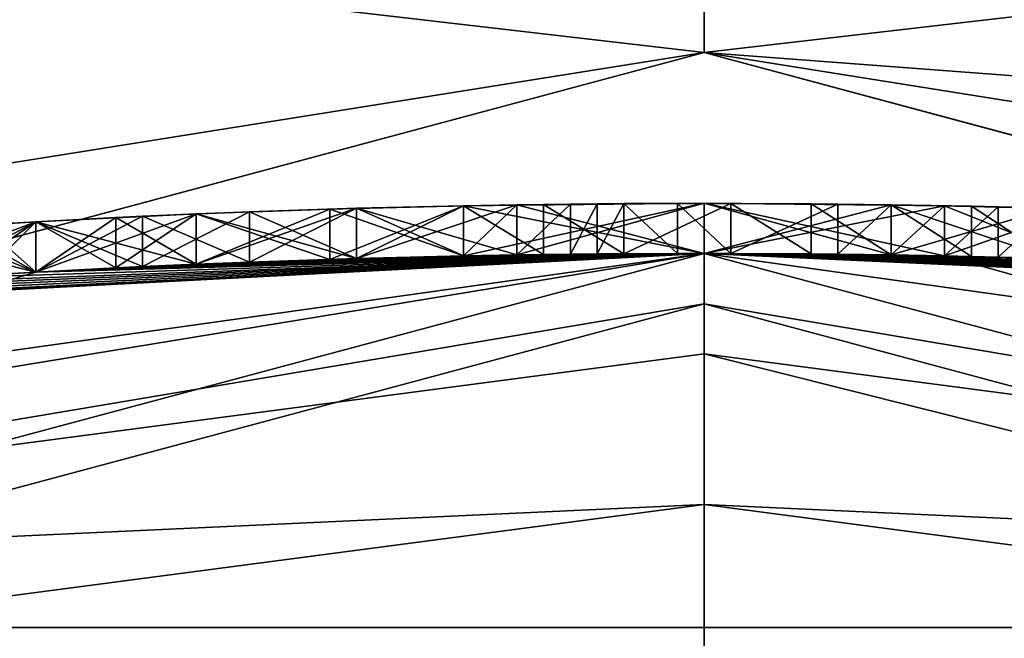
# Model space of a CAD drawing. Extents: x -50 to 50, y -119 to 244.
# Tile 68 of 112: x -1.36 to 0.6, y 23.23 to 24.47. Entities that reach past the tile are written whole.
import ezdxf

# ---------------------------------------------------------------- set-up
doc = ezdxf.new("R2010")
doc.units = 0
doc.header["$LTSCALE"] = 65.185185
for name, color, linetype in [('1', 7, 'CONTINUOUS'), ('1040', 7, 'CONTINUOUS'), ('1047', 7, 'CONTINUOUS'), ('1107', 7, 'CONTINUOUS'), ('1114', 7, 'CONTINUOUS'), ('1115', 7, 'CONTINUOUS'), ('1128', 7, 'CONTINUOUS'), ('1129', 7, 'CONTINUOUS'), ('113', 7, 'CONTINUOUS'), ('1130', 7, 'CONTINUOUS'), ('1131', 7, 'CONTINUOUS'), ('1132', 7, 'CONTINUOUS'), ('1133', 7, 'CONTINUOUS'), ('1134', 7, 'CONTINUOUS'), ('1135', 7, 'CONTINUOUS'), ('1136', 7, 'CONTINUOUS'), ('114', 7, 'CONTINUOUS'), ('18', 7, 'CONTINUOUS'), ('384', 7, 'CONTINUOUS'), ('395', 7, 'CONTINUOUS'), ('436', 7, 'CONTINUOUS'), ('6', 7, 'CONTINUOUS'), ('610', 7, 'CONTINUOUS'), ('612', 7, 'CONTINUOUS'), ('613', 7, 'CONTINUOUS'), ('614', 7, 'CONTINUOUS'), ('615', 7, 'CONTINUOUS'), ('616', 7, 'CONTINUOUS'), ('617', 7, 'CONTINUOUS'), ('618', 7, 'CONTINUOUS'), ('640', 7, 'CONTINUOUS'), ('641', 7, 'CONTINUOUS'), ('642', 7, 'CONTINUOUS'), ('643', 7, 'CONTINUOUS'), ('644', 7, 'CONTINUOUS'), ('645', 7, 'CONTINUOUS'), ('646', 7, 'CONTINUOUS'), ('647', 7, 'CONTINUOUS'), ('648', 7, 'CONTINUOUS'), ('649', 7, 'CONTINUOUS'), ('657', 7, 'CONTINUOUS'), ('658', 7, 'CONTINUOUS'), ('659', 7, 'CONTINUOUS'), ('668', 7, 'CONTINUOUS'), ('669', 7, 'CONTINUOUS'), ('670', 7, 'CONTINUOUS'), ('671', 7, 'CONTINUOUS'), ('678', 7, 'CONTINUOUS'), ('679', 7, 'CONTINUOUS'), ('680', 7, 'CONTINUOUS'), ('681', 7, 'CONTINUOUS'), ('682', 7, 'CONTINUOUS'), ('693', 7, 'CONTINUOUS'), ('694', 7, 'CONTINUOUS'), ('701', 7, 'CONTINUOUS'), ('702', 7, 'CONTINUOUS'), ('703', 7, 'CONTINUOUS'), ('704', 7, 'CONTINUOUS'), ('709', 7, 'CONTINUOUS'), ('710', 7, 'CONTINUOUS'), ('711', 7, 'CONTINUOUS')]:
    doc.layers.add(name, color=color, linetype=linetype)

msp = doc.modelspace()

# ---------------------------------------------------------------- linework, layer by layer
at = {"layer": '1', "linetype": 'CONTINUOUS'}
for points in [[(-11.95, 20.698, 29), (0, 23.9, 29), (-11.95, 20.698), (-11.95, 20.698, 29)], [(-11.95, 20.698), (0, 23.9, 29), (0, 23.9), (-11.95, 20.698)], [(0, 23.9, 29), (11.95, 20.698, 29), (0, 23.9), (0, 23.9, 29)], [(0, 23.9), (11.95, 20.698, 29), (11.95, 20.698), (0, 23.9)]]:
    msp.add_3dface(points, dxfattribs=at)
at = {"layer": '1040', "linetype": 'CONTINUOUS'}
for points in [[(-1.0106, 23.9787, 41.5417), (-0.6916, 23.99, 41.5937), (-1.0106, 23.9787, 39.0417), (-1.0106, 23.9787, 41.5417)], [(-1.0106, 23.9787, 39.0417), (-0.6916, 23.99, 41.5937), (-0.6916, 23.99, 38.9896), (-1.0106, 23.9787, 39.0417)], [(-0.6916, 23.99, 41.5937), (-0.3723, 23.9971, 41.6458), (-0.6916, 23.99, 38.9896), (-0.6916, 23.99, 41.5937)], [(-0.3723, 23.9971, 41.6458), (-0.3723, 23.9971, 38.9375), (-0.6916, 23.99, 38.9896), (-0.3723, 23.9971, 41.6458)], [(-0.3723, 23.9971, 41.6458), (0, 24, 41.6458), (-0.3723, 23.9971, 38.9375), (-0.3723, 23.9971, 41.6458)], [(-0.3723, 23.9971, 38.9375), (0, 24, 41.6458), (0, 24, 38.9375), (-0.3723, 23.9971, 38.9375)], [(0.3723, 23.9971, 41.6458), (0.3723, 23.9971, 38.9375), (0, 24, 38.9375), (0.3723, 23.9971, 41.6458)], [(0, 24, 41.6458), (0.3723, 23.9971, 41.6458), (0, 24, 38.9375), (0, 24, 41.6458)], [(0.6916, 23.99, 38.9896), (0.3723, 23.9971, 38.9375), (0.6916, 23.99, 41.5937), (0.6916, 23.99, 38.9896)], [(0.3723, 23.9971, 38.9375), (0.3723, 23.9971, 41.6458), (0.6916, 23.99, 41.5937), (0.3723, 23.9971, 38.9375)], [(-1.6489, 23.9433, 41.125), (-1.3299, 23.9631, 41.3332), (-1.6489, 23.9433, 39.4583), (-1.6489, 23.9433, 41.125)], [(-1.6489, 23.9433, 39.4583), (-1.3299, 23.9631, 41.3332), (-1.3299, 23.9631, 39.2501), (-1.6489, 23.9433, 39.4583)], [(-1.3299, 23.9631, 41.3332), (-1.0106, 23.9787, 41.5417), (-1.3299, 23.9631, 39.2501), (-1.3299, 23.9631, 41.3332)], [(-1.0106, 23.9787, 41.5417), (-1.0106, 23.9787, 39.0417), (-1.3299, 23.9631, 39.2501), (-1.0106, 23.9787, 41.5417)]]:
    msp.add_3dface(points, dxfattribs=at)
at = {"layer": '1047', "linetype": 'CONTINUOUS'}
for points in [[(-0.3192, 24.0979, 37.375), (-0.266, 24.0985, 36.5417), (-0.3723, 24.0971, 36.6979), (-0.3192, 24.0979, 37.375)], [(-0.3192, 24.0979, 37.375), (-0.1596, 24.0995, 37.2708), (-0.266, 24.0985, 36.5417), (-0.3192, 24.0979, 37.375)], [(-0.1596, 24.0995, 37.2708), (-0.2128, 24.0991, 36.2292), (-0.266, 24.0985, 36.5417), (-0.1596, 24.0995, 37.2708)], [(-0.1596, 24.0995, 37.2708), (-0.1596, 24.0995, 35.9167), (-0.2128, 24.0991, 36.2292), (-0.1596, 24.0995, 37.2708)], [(-0.1596, 24.0995, 37.2708), (-0.0532, 24.0999, 37.0104), (-0.1596, 24.0995, 35.9167), (-0.1596, 24.0995, 37.2708)], [(-0.0532, 24.0999, 37.0104), (0.0532, 24.0999, 36.75), (-0.1596, 24.0995, 35.5), (-0.0532, 24.0999, 37.0104)], [(-0.0532, 24.0999, 37.0104), (-0.1596, 24.0995, 35.5), (-0.1596, 24.0995, 35.9167), (-0.0532, 24.0999, 37.0104)], [(0.0532, 24.0999, 36.75), (0.0532, 24.0999, 35.5), (-0.1596, 24.0995, 35.5), (0.0532, 24.0999, 36.75)], [(0.0532, 24.0999, 36.75), (0.2128, 24.0991, 36.9583), (0.0532, 24.0999, 35.5), (0.0532, 24.0999, 36.75)], [(0.2128, 24.0991, 36.9583), (0.266, 24.0985, 35.9167), (0.0532, 24.0999, 35.5), (0.2128, 24.0991, 36.9583)], [(0.266, 24.0985, 35.9167), (0.266, 24.0985, 35.5), (0.0532, 24.0999, 35.5), (0.266, 24.0985, 35.9167)], [(0.2128, 24.0991, 36.9583), (0.3723, 24.0971, 37.1667), (0.266, 24.0985, 35.9167), (0.2128, 24.0991, 36.9583)], [(0.3723, 24.0971, 37.1667), (0.3723, 24.0971, 36.2292), (0.266, 24.0985, 35.9167), (0.3723, 24.0971, 37.1667)], [(-1.1171, 24.0741, 37.5833), (-0.9043, 24.083, 37.5833), (-1.1171, 24.0741, 37.0625), (-1.1171, 24.0741, 37.5833)], [(-0.9043, 24.083, 37.5833), (-0.9043, 24.083, 37.0625), (-1.1171, 24.0741, 37.0625), (-0.9043, 24.083, 37.5833)], [(-0.9043, 24.083, 37.5833), (-0.6915, 24.0901, 37.5313), (-0.9043, 24.083, 37.0625), (-0.9043, 24.083, 37.5833)], [(-0.6915, 24.0901, 37.5313), (-0.6915, 24.0901, 36.9583), (-0.9043, 24.083, 37.0625), (-0.6915, 24.0901, 37.5313)], [(-0.6915, 24.0901, 37.5313), (-0.4787, 24.0952, 37.4792), (-0.6915, 24.0901, 36.9583), (-0.6915, 24.0901, 37.5313)], [(-0.4787, 24.0952, 37.4792), (-0.4787, 24.0952, 36.8542), (-0.6915, 24.0901, 36.9583), (-0.4787, 24.0952, 37.4792)], [(-0.4787, 24.0952, 37.4792), (-0.3192, 24.0979, 37.375), (-0.4787, 24.0952, 36.8542), (-0.4787, 24.0952, 37.4792)], [(-0.3192, 24.0979, 37.375), (-0.3723, 24.0971, 36.6979), (-0.4787, 24.0952, 36.8542), (-0.3192, 24.0979, 37.375)], [(0.3723, 24.0971, 37.1667), (0.5319, 24.0941, 37.2708), (0.3723, 24.0971, 36.2292), (0.3723, 24.0971, 37.1667)], [(0.5319, 24.0941, 37.2708), (0.4787, 24.0952, 36.5417), (0.3723, 24.0971, 36.2292), (0.5319, 24.0941, 37.2708)], [(0.5319, 24.0941, 37.2708), (0.5851, 24.0929, 36.6458), (0.4787, 24.0952, 36.5417), (0.5319, 24.0941, 37.2708)], [(0.5319, 24.0941, 37.2708), (0.6915, 24.0901, 37.375), (0.5851, 24.0929, 36.6458), (0.5319, 24.0941, 37.2708)], [(0.6915, 24.0901, 37.375), (0.6915, 24.0901, 36.75), (0.5851, 24.0929, 36.6458), (0.6915, 24.0901, 37.375)], [(-1.4894, 24.0539, 37.5312), (-1.3298, 24.0633, 37.5833), (-1.4362, 24.0572, 37.0104), (-1.4894, 24.0539, 37.5312)], [(-1.4362, 24.0572, 34.4063), (-1.3298, 24.0633, 34.3542), (-1.4894, 24.0539, 33.8854), (-1.4362, 24.0572, 34.4063)], [(-1.3298, 24.0633, 34.3542), (-1.3298, 24.0633, 33.8333), (-1.4894, 24.0539, 33.8854), (-1.3298, 24.0633, 34.3542)], [(-1.3298, 24.0633, 37.5833), (-1.3298, 24.0633, 37.0625), (-1.4362, 24.0572, 37.0104), (-1.3298, 24.0633, 37.5833)], [(-1.3298, 24.0633, 37.5833), (-1.1171, 24.0741, 37.5833), (-1.3298, 24.0633, 37.0625), (-1.3298, 24.0633, 37.5833)], [(-1.1171, 24.0741, 37.5833), (-1.1171, 24.0741, 37.0625), (-1.3298, 24.0633, 37.0625), (-1.1171, 24.0741, 37.5833)]]:
    msp.add_3dface(points, dxfattribs=at)
at = {"layer": '1107', "linetype": 'CONTINUOUS'}
for points in [[(0, 24.4, 7), (-12.2001, 21.131, 7), (0, 24.4, 6), (0, 24.4, 7)], [(0, 24.4, 6), (-12.2001, 21.131, 7), (-12.2001, 21.131, 6), (0, 24.4, 6)], [(12.2001, 21.131, 7), (0, 24.4, 7), (12.2001, 21.131, 6), (12.2001, 21.131, 7)], [(12.2001, 21.131, 6), (0, 24.4, 7), (0, 24.4, 6), (12.2001, 21.131, 6)]]:
    msp.add_3dface(points, dxfattribs=at)
at = {"layer": '1114', "linetype": 'CONTINUOUS'}
for points in [[(-48, 30, 6), (0, 27, 6), (-13.5, 23.3827, 6), (-48, 30, 6)], [(0, 27, 6), (48, 30, 6), (13.5, 23.3827, 6), (0, 27, 6)]]:
    msp.add_3dface(points, dxfattribs=at)
at = {"layer": '1115', "linetype": 'CONTINUOUS'}
for points in [[(-12.2001, 21.131, 7), (0, 24.4, 7), (-48, 30, 7), (-12.2001, 21.131, 7)], [(-48, 30, 7), (0, 24.4, 7), (48, 30, 7), (-48, 30, 7)], [(0, 24.4, 7), (12.2001, 21.131, 7), (48, 30, 7), (0, 24.4, 7)]]:
    msp.add_3dface(points, dxfattribs=at)
at = {"layer": '1128', "linetype": 'CONTINUOUS'}
for points in [[(-12.9001, 22.3434, 4), (0, 25.8, 4), (-12.9, 22.3435, 6), (-12.9001, 22.3434, 4)], [(0, 25.8, 4), (0, 25.8, 6), (-12.9, 22.3435, 6), (0, 25.8, 4)]]:
    msp.add_3dface(points, dxfattribs=at)
at = {"layer": '1129', "linetype": 'CONTINUOUS'}
for points in [[(0, 25.8, 4), (-12.9001, 22.3434, 4), (0, 24.4, 4), (0, 25.8, 4)], [(12.9001, 22.3434, 4), (0, 25.8, 4), (12.1999, 21.131, 4), (12.9001, 22.3434, 4)], [(0, 25.8, 4), (0, 24.4, 4), (12.1999, 21.131, 4), (0, 25.8, 4)], [(0, 24.4, 4), (-12.9001, 22.3434, 4), (-12.1999, 21.131, 4), (0, 24.4, 4)]]:
    msp.add_3dface(points, dxfattribs=at)
at = {"layer": '113', "linetype": 'CONTINUOUS'}
msp.add_3dface([(0, 23.8, 31), (6.162, 22.9885, 31), (-6.162, 22.9885, 31), (0, 23.8, 31)], dxfattribs=at)
at = {"layer": '1130', "linetype": 'CONTINUOUS'}
for points in [[(0, 24.4, 4), (-12.1999, 21.131, 4), (0, 24.4, 2), (0, 24.4, 4)], [(0, 24.4, 2), (-12.1999, 21.131, 4), (-12.1999, 21.131, 2), (0, 24.4, 2)]]:
    msp.add_3dface(points, dxfattribs=at)
at = {"layer": '1131', "linetype": 'CONTINUOUS'}
for points in [[(0, 27, 2), (-12.1999, 21.131, 2), (-13.5001, 23.3826, 2), (0, 27, 2)], [(0, 24.4, 2), (-12.1999, 21.131, 2), (0, 27, 2), (0, 24.4, 2)], [(0, 24.4, 2), (0, 27, 2), (13.5001, 23.3826, 2), (0, 24.4, 2)], [(0, 24.4, 2), (13.5001, 23.3826, 2), (12.1999, 21.131, 2), (0, 24.4, 2)]]:
    msp.add_3dface(points, dxfattribs=at)
at = {"layer": '1132', "linetype": 'CONTINUOUS'}
for points in [[(-13.5, 23.3827, 6), (0, 27, 6), (-13.5001, 23.3826, 2), (-13.5, 23.3827, 6)], [(0, 27, 6), (0, 27, 2), (-13.5001, 23.3826, 2), (0, 27, 6)]]:
    msp.add_3dface(points, dxfattribs=at)
at = {"layer": '1133', "linetype": 'CONTINUOUS'}
for points in [[(0, 25.8, 6), (0, 25.8, 4), (12.9001, 22.3434, 4), (0, 25.8, 6)], [(0, 25.8, 6), (12.9001, 22.3434, 4), (12.9, 22.3435, 6), (0, 25.8, 6)]]:
    msp.add_3dface(points, dxfattribs=at)
at = {"layer": '1134', "linetype": 'CONTINUOUS'}
for points in [[(12.1999, 21.131, 4), (0, 24.4, 4), (12.1999, 21.131, 2), (12.1999, 21.131, 4)], [(0, 24.4, 4), (0, 24.4, 2), (12.1999, 21.131, 2), (0, 24.4, 4)]]:
    msp.add_3dface(points, dxfattribs=at)
at = {"layer": '1135', "linetype": 'CONTINUOUS'}
for points in [[(0, 27, 6), (13.5, 23.3827, 6), (0, 27, 2), (0, 27, 6)], [(0, 27, 2), (13.5, 23.3827, 6), (13.5001, 23.3826, 2), (0, 27, 2)]]:
    msp.add_3dface(points, dxfattribs=at)
at = {"layer": '1136', "linetype": 'CONTINUOUS'}
for points in [[(0, 25.8, 6), (-12.2001, 21.131, 6), (-12.9, 22.3435, 6), (0, 25.8, 6)], [(0, 24.4, 6), (-12.2001, 21.131, 6), (0, 25.8, 6), (0, 24.4, 6)], [(0, 24.4, 6), (0, 25.8, 6), (12.9, 22.3435, 6), (0, 24.4, 6)], [(12.2001, 21.131, 6), (0, 24.4, 6), (12.9, 22.3435, 6), (12.2001, 21.131, 6)]]:
    msp.add_3dface(points, dxfattribs=at)
at = {"layer": '114', "linetype": 'CONTINUOUS'}
msp.add_3dface([(0, 23.5, 71), (-6.0843, 22.6987, 71), (6.0844, 22.6987, 71), (0, 23.5, 71)], dxfattribs=at)
at = {"layer": '18', "linetype": 'CONTINUOUS'}
for points in [[(-11.95, 20.698), (0, 23.9), (0, 21.5), (-11.95, 20.698)], [(0, 23.9), (11.95, 20.698), (0, 21.5), (0, 23.9)]]:
    msp.add_3dface(points, dxfattribs=at)
at = {"layer": '384', "linetype": 'CONTINUOUS'}
for points in [[(-12, 20.7846, 70.5), (0, 24, 70.5), (-12, 20.7846, 31.2), (-12, 20.7846, 70.5)], [(-12, 20.7846, 31.2), (0, 24, 70.5), (-2.5, 23.8694, 40.2917), (-12, 20.7846, 31.2)], [(0, 24, 31.2), (-12, 20.7846, 31.2), (-1.3298, 23.9631, 33.8333), (0, 24, 31.2)], [(-2.5, 23.8694, 40.2917), (0, 24, 70.5), (-2.4468, 23.8749, 40.6041), (-2.5, 23.8694, 40.2917)], [(-2.4468, 23.8749, 40.6041), (0, 24, 70.5), (-2.3936, 23.8803, 40.9167), (-2.4468, 23.8749, 40.6041)], [(-2.3936, 23.8803, 40.9167), (0, 24, 70.5), (-2.2341, 23.8958, 41.177), (-2.3936, 23.8803, 40.9167)], [(-2.2341, 23.8958, 41.177), (0, 24, 70.5), (-2.0745, 23.9102, 41.4375), (-2.2341, 23.8958, 41.177)], [(-2.0745, 23.9102, 41.4375), (0, 24, 70.5), (-1.915, 23.9235, 41.5937), (-2.0745, 23.9102, 41.4375)], [(-1.915, 23.9235, 41.5937), (0, 24, 70.5), (-1.7553, 23.9357, 41.75), (-1.915, 23.9235, 41.5937)], [(-1.7553, 23.9357, 41.75), (0, 24, 70.5), (-1.5426, 23.9504, 41.8541), (-1.7553, 23.9357, 41.75)], [(-1.5426, 23.9504, 41.8541), (0, 24, 70.5), (-1.3298, 23.9631, 41.9583), (-1.5426, 23.9504, 41.8541)], [(-1.3298, 23.9631, 41.9583), (0, 24, 70.5), (-1.1702, 23.9715, 42.0104), (-1.3298, 23.9631, 41.9583)], [(-0.1596, 23.9995, 35.5), (0, 24, 31.2), (-1.3298, 23.9631, 33.8333), (-0.1596, 23.9995, 35.5)], [(-0.1596, 23.9995, 35.9167), (-0.1596, 23.9995, 35.5), (-1.3298, 23.9631, 33.8333), (-0.1596, 23.9995, 35.9167)], [(-0.2128, 23.9991, 36.2292), (-0.1596, 23.9995, 35.9167), (-1.3298, 23.9631, 33.8333), (-0.2128, 23.9991, 36.2292)], [(-0.266, 23.9985, 36.5417), (-0.2128, 23.9991, 36.2292), (-1.3298, 23.9631, 33.8333), (-0.266, 23.9985, 36.5417)], [(-0.3723, 23.9971, 36.6979), (-0.266, 23.9985, 36.5417), (-1.3298, 23.9631, 33.8333), (-0.3723, 23.9971, 36.6979)], [(-0.4787, 23.9952, 36.8542), (-0.3723, 23.9971, 36.6979), (-1.3298, 23.9631, 33.8333), (-0.4787, 23.9952, 36.8542)], [(-0.6915, 23.99, 36.9584), (-0.4787, 23.9952, 36.8542), (-1.3298, 23.9631, 33.8333), (-0.6915, 23.99, 36.9584)], [(-0.9043, 23.983, 37.0625), (-0.6915, 23.99, 36.9584), (-1.3298, 23.9631, 33.8333), (-0.9043, 23.983, 37.0625)], [(-1.1171, 23.974, 37.0625), (-0.9043, 23.983, 37.0625), (-1.3298, 23.9631, 33.8333), (-1.1171, 23.974, 37.0625)], [(-1.1702, 23.9715, 42.0104), (0, 24, 70.5), (-1.0106, 23.9787, 42.0625), (-1.1702, 23.9715, 42.0104)], [(-0.9043, 23.983, 37.5833), (-1.1171, 23.974, 37.5833), (-1.0106, 23.9787, 38.5208), (-0.9043, 23.983, 37.5833)], [(-1.0106, 23.9787, 42.0625), (0, 24, 70.5), (-0.7447, 23.9884, 42.1146), (-1.0106, 23.9787, 42.0625)], [(-0.7447, 23.9884, 38.4688), (-0.9043, 23.983, 37.5833), (-1.0106, 23.9787, 38.5208), (-0.7447, 23.9884, 38.4688)], [(-0.6915, 23.99, 37.5313), (-0.9043, 23.983, 37.5833), (-0.7447, 23.9884, 38.4688), (-0.6915, 23.99, 37.5313)], [(-0.7447, 23.9884, 42.1146), (0, 24, 70.5), (-0.4787, 23.9952, 42.1667), (-0.7447, 23.9884, 42.1146)], [(-0.4787, 23.9952, 38.4167), (-0.6915, 23.99, 37.5313), (-0.7447, 23.9884, 38.4688), (-0.4787, 23.9952, 38.4167)], [(-0.4787, 23.9952, 37.4792), (-0.6915, 23.99, 37.5313), (-0.4787, 23.9952, 38.4167), (-0.4787, 23.9952, 37.4792)], [(-0.4787, 23.9952, 42.1667), (0, 24, 70.5), (0, 24, 42.1667), (-0.4787, 23.9952, 42.1667)], [(-0.3192, 23.9979, 37.375), (-0.4787, 23.9952, 37.4792), (0, 24, 38.4167), (-0.3192, 23.9979, 37.375)], [(0, 24, 38.4167), (-0.4787, 23.9952, 37.4792), (-0.4787, 23.9952, 38.4167), (0, 24, 38.4167)], [(-0.1596, 23.9995, 37.2708), (-0.3192, 23.9979, 37.375), (0, 24, 38.4167), (-0.1596, 23.9995, 37.2708)], [(0.0532, 23.9999, 35.5), (0, 24, 31.2), (-0.1596, 23.9995, 35.5), (0.0532, 23.9999, 35.5)], [(-0.0532, 23.9999, 37.0104), (-0.1596, 23.9995, 37.2708), (0, 24, 38.4167), (-0.0532, 23.9999, 37.0104)], [(0.0532, 23.9999, 36.75), (-0.0532, 23.9999, 37.0104), (0, 24, 38.4167), (0.0532, 23.9999, 36.75)], [(0, 24, 70.5), (12, 20.7846, 70.5), (0, 24, 42.1667), (0, 24, 70.5)], [(0, 24, 42.1667), (12, 20.7846, 70.5), (0.4787, 23.9952, 42.1667), (0, 24, 42.1667)], [(12, 20.7846, 31.2), (0, 24, 31.2), (2.1809, 23.9007, 34.4583), (12, 20.7846, 31.2)], [(2.1809, 23.9007, 34.4583), (0, 24, 31.2), (1.9682, 23.9192, 34.2501), (2.1809, 23.9007, 34.4583)], [(1.9682, 23.9192, 34.2501), (0, 24, 31.2), (1.7553, 23.9357, 34.0417), (1.9682, 23.9192, 34.2501)], [(1.7553, 23.9357, 34.0417), (0, 24, 31.2), (1.5426, 23.9504, 33.9896), (1.7553, 23.9357, 34.0417)], [(1.5426, 23.9504, 33.9896), (0, 24, 31.2), (1.3298, 23.9631, 33.9375), (1.5426, 23.9504, 33.9896)], [(1.3298, 23.9631, 33.9375), (0, 24, 31.2), (1.3298, 23.9631, 34.4583), (1.3298, 23.9631, 33.9375)], [(1.3298, 23.9631, 34.4583), (0, 24, 31.2), (1.3298, 23.9631, 36.9583), (1.3298, 23.9631, 34.4583)], [(1.3298, 23.9631, 36.9583), (0, 24, 31.2), (1.2234, 23.9688, 36.9583), (1.3298, 23.9631, 36.9583)], [(1.2234, 23.9688, 36.9583), (0, 24, 31.2), (1.117, 23.974, 36.9583), (1.2234, 23.9688, 36.9583)], [(1.117, 23.974, 36.9583), (0, 24, 31.2), (0.9043, 23.983, 36.8542), (1.117, 23.974, 36.9583)], [(0.9043, 23.983, 36.8542), (0, 24, 31.2), (0.6915, 23.99, 36.75), (0.9043, 23.983, 36.8542)], [(0.6915, 23.99, 36.75), (0, 24, 31.2), (0.5851, 23.9929, 36.6458), (0.6915, 23.99, 36.75)], [(0.5851, 23.9929, 36.6458), (0, 24, 31.2), (0.4787, 23.9952, 36.5417), (0.5851, 23.9929, 36.6458)], [(0.4787, 23.9952, 36.5417), (0, 24, 31.2), (0.3723, 23.9971, 36.2292), (0.4787, 23.9952, 36.5417)], [(0.3723, 23.9971, 36.2292), (0, 24, 31.2), (0.266, 23.9985, 35.5), (0.3723, 23.9971, 36.2292)], [(0.266, 23.9985, 35.5), (0, 24, 31.2), (0.0532, 23.9999, 35.5), (0.266, 23.9985, 35.5)], [(0.4787, 23.9952, 38.4167), (0.0532, 23.9999, 36.75), (0, 24, 38.4167), (0.4787, 23.9952, 38.4167)], [(0.2128, 23.9991, 36.9583), (0.0532, 23.9999, 36.75), (0.4787, 23.9952, 38.4167), (0.2128, 23.9991, 36.9583)], [(0.3723, 23.9971, 37.1667), (0.2128, 23.9991, 36.9583), (0.4787, 23.9952, 38.4167), (0.3723, 23.9971, 37.1667)], [(0.266, 23.9985, 35.9167), (0.3723, 23.9971, 36.2292), (0.266, 23.9985, 35.5), (0.266, 23.9985, 35.9167)], [(0.5319, 23.9941, 37.2708), (0.3723, 23.9971, 37.1667), (0.4787, 23.9952, 38.4167), (0.5319, 23.9941, 37.2708)], [(0.4787, 23.9952, 42.1667), (12, 20.7846, 70.5), (0.7447, 23.9884, 42.1146), (0.4787, 23.9952, 42.1667)], [(0.5319, 23.9941, 37.2708), (0.4787, 23.9952, 38.4167), (0.7447, 23.9884, 38.4688), (0.5319, 23.9941, 37.2708)], [(0.6915, 23.99, 37.375), (0.5319, 23.9941, 37.2708), (0.7447, 23.9884, 38.4688), (0.6915, 23.99, 37.375)], [(-1.3298, 23.9631, 33.8333), (-12, 20.7846, 31.2), (-1.4894, 23.9537, 33.8854), (-1.3298, 23.9631, 33.8333)], [(-1.3298, 23.9631, 38.625), (-1.4894, 23.9537, 37.5312), (-1.5426, 23.9504, 38.7292), (-1.3298, 23.9631, 38.625)], [(-1.3298, 23.9631, 37.5833), (-1.4894, 23.9537, 37.5312), (-1.3298, 23.9631, 38.625), (-1.3298, 23.9631, 37.5833)], [(-1.4362, 23.957, 37.0104), (-1.3298, 23.9631, 37.0625), (-1.4362, 23.957, 34.4063), (-1.4362, 23.957, 37.0104)], [(-1.4362, 23.957, 34.4063), (-1.3298, 23.9631, 37.0625), (-1.3298, 23.9631, 34.3542), (-1.4362, 23.957, 34.4063)], [(-1.1171, 23.974, 37.5833), (-1.3298, 23.9631, 37.5833), (-1.1702, 23.9715, 38.5729), (-1.1171, 23.974, 37.5833)], [(-1.3298, 23.9631, 37.0625), (-1.1171, 23.974, 37.0625), (-1.3298, 23.9631, 34.3542), (-1.3298, 23.9631, 37.0625)], [(-1.3298, 23.9631, 34.3542), (-1.1171, 23.974, 37.0625), (-1.3298, 23.9631, 33.8333), (-1.3298, 23.9631, 34.3542)], [(-1.1702, 23.9715, 38.5729), (-1.3298, 23.9631, 37.5833), (-1.3298, 23.9631, 38.625), (-1.1702, 23.9715, 38.5729)], [(-1.0106, 23.9787, 38.5208), (-1.1171, 23.974, 37.5833), (-1.1702, 23.9715, 38.5729), (-1.0106, 23.9787, 38.5208)]]:
    msp.add_3dface(points, dxfattribs=at)
at = {"layer": '395', "linetype": 'CONTINUOUS'}
for points in [[(0, 24, 70.5), (-12, 20.7846, 70.5), (-5.3079, 23.2555, 70.8536), (0, 24, 70.5)], [(0, 24, 70.5), (-5.3079, 23.2555, 70.8536), (5.3079, 23.2555, 70.8536), (0, 24, 70.5)], [(12, 20.7846, 70.5), (0, 24, 70.5), (5.3079, 23.2555, 70.8536), (12, 20.7846, 70.5)], [(-6.0843, 22.6987, 71), (0, 23.5, 71), (-5.3079, 23.2555, 70.8536), (-6.0843, 22.6987, 71)], [(-5.3079, 23.2555, 70.8536), (0, 23.5, 71), (5.3079, 23.2555, 70.8536), (-5.3079, 23.2555, 70.8536)], [(0, 23.5, 71), (6.0844, 22.6987, 71), (5.3079, 23.2555, 70.8536), (0, 23.5, 71)]]:
    msp.add_3dface(points, dxfattribs=at)
at = {"layer": '436', "linetype": 'CONTINUOUS'}
for points in [[(-6.162, 22.9885, 31), (-12, 20.7846, 31.2), (0, 24, 31.2), (-6.162, 22.9885, 31)], [(0, 23.8, 31), (-6.162, 22.9885, 31), (0, 24, 31.2), (0, 23.8, 31)], [(0, 23.8, 31), (0, 24, 31.2), (12, 20.7846, 31.2), (0, 23.8, 31)], [(6.162, 22.9885, 31), (0, 23.8, 31), (12, 20.7846, 31.2), (6.162, 22.9885, 31)]]:
    msp.add_3dface(points, dxfattribs=at)
at = {"layer": '6', "linetype": 'CONTINUOUS'}
for points in [[(0, 23.9, 29), (-11.95, 20.698, 29), (-5.2531, 23.0152, 29.7071), (0, 23.9, 29)], [(5.2531, 23.0152, 29.7071), (0, 23.9, 29), (-5.2531, 23.0152, 29.7071), (5.2531, 23.0152, 29.7071)], [(11.95, 20.698, 29), (0, 23.9, 29), (5.2531, 23.0152, 29.7071), (11.95, 20.698, 29)]]:
    msp.add_3dface(points, dxfattribs=at)
at = {"layer": '610', "color": 7, "linetype": 'CONTINUOUS'}
for points in [[(-0.4787, 24.0952, 42.1667), (0, 24.1, 42.1667), (-0.3723, 24.0971, 41.6458), (-0.4787, 24.0952, 42.1667)], [(0, 24.1, 38.4167), (-0.4787, 24.0952, 38.4167), (0, 24.1, 38.9375), (0, 24.1, 38.4167)], [(0, 24.1, 38.9375), (-0.4787, 24.0952, 38.4167), (-0.3723, 24.0971, 38.9375), (0, 24.1, 38.9375)], [(-0.3723, 24.0971, 41.6458), (0, 24.1, 42.1667), (0, 24.1, 41.6458), (-0.3723, 24.0971, 41.6458)], [(0.4787, 24.0952, 38.4167), (0, 24.1, 38.4167), (0.3723, 24.0971, 38.9375), (0.4787, 24.0952, 38.4167)], [(0, 24.1, 42.1667), (0.4787, 24.0952, 42.1667), (0, 24.1, 41.6458), (0, 24.1, 42.1667)], [(0, 24.1, 41.6458), (0.4787, 24.0952, 42.1667), (0.3723, 24.0971, 41.6458), (0, 24.1, 41.6458)], [(0.3723, 24.0971, 38.9375), (0, 24.1, 38.4167), (0, 24.1, 38.9375), (0.3723, 24.0971, 38.9375)], [(-1.1702, 24.0716, 42.0104), (-1.0106, 24.0788, 42.0625), (-1.3299, 24.0633, 41.3332), (-1.1702, 24.0716, 42.0104)], [(-1.3299, 24.0633, 41.3332), (-1.0106, 24.0788, 42.0625), (-1.0106, 24.0788, 41.5417), (-1.3299, 24.0633, 41.3332)], [(-1.0106, 24.0788, 39.0417), (-1.3298, 24.0633, 38.625), (-1.3299, 24.0633, 39.2501), (-1.0106, 24.0788, 39.0417)], [(-1.1702, 24.0716, 38.5729), (-1.3298, 24.0633, 38.625), (-1.0106, 24.0788, 39.0417), (-1.1702, 24.0716, 38.5729)], [(-1.0106, 24.0788, 38.5208), (-1.1702, 24.0716, 38.5729), (-1.0106, 24.0788, 39.0417), (-1.0106, 24.0788, 38.5208)], [(-1.0106, 24.0788, 41.5417), (-0.7447, 24.0885, 42.1146), (-0.6916, 24.0901, 41.5937), (-1.0106, 24.0788, 41.5417)], [(-0.7447, 24.0885, 38.4688), (-1.0106, 24.0788, 38.5208), (-0.6916, 24.0901, 38.9896), (-0.7447, 24.0885, 38.4688)], [(-0.6916, 24.0901, 38.9896), (-1.0106, 24.0788, 38.5208), (-1.0106, 24.0788, 39.0417), (-0.6916, 24.0901, 38.9896)], [(-1.0106, 24.0788, 42.0625), (-0.7447, 24.0885, 42.1146), (-1.0106, 24.0788, 41.5417), (-1.0106, 24.0788, 42.0625)], [(-0.7447, 24.0885, 42.1146), (-0.4787, 24.0952, 42.1667), (-0.6916, 24.0901, 41.5937), (-0.7447, 24.0885, 42.1146)], [(-0.4787, 24.0952, 38.4167), (-0.7447, 24.0885, 38.4688), (-0.6916, 24.0901, 38.9896), (-0.4787, 24.0952, 38.4167)], [(-0.6916, 24.0901, 41.5937), (-0.4787, 24.0952, 42.1667), (-0.3723, 24.0971, 41.6458), (-0.6916, 24.0901, 41.5937)], [(-0.3723, 24.0971, 38.9375), (-0.4787, 24.0952, 38.4167), (-0.6916, 24.0901, 38.9896), (-0.3723, 24.0971, 38.9375)], [(0.4787, 24.0952, 38.4167), (0.3723, 24.0971, 38.9375), (0.6916, 24.0901, 38.9896), (0.4787, 24.0952, 38.4167)], [(0.3723, 24.0971, 41.6458), (0.4787, 24.0952, 42.1667), (0.6916, 24.0901, 41.5937), (0.3723, 24.0971, 41.6458)], [(0.7447, 24.0885, 38.4688), (0.4787, 24.0952, 38.4167), (0.6916, 24.0901, 38.9896), (0.7447, 24.0885, 38.4688)], [(0.4787, 24.0952, 42.1667), (0.7447, 24.0885, 42.1146), (0.6916, 24.0901, 41.5937), (0.4787, 24.0952, 42.1667)], [(-1.6489, 24.0435, 41.125), (-1.5426, 24.0506, 41.8541), (-1.3299, 24.0633, 41.3332), (-1.6489, 24.0435, 41.125)], [(-1.3299, 24.0633, 39.2501), (-1.5426, 24.0506, 38.7292), (-1.6489, 24.0435, 39.4583), (-1.3299, 24.0633, 39.2501)], [(-1.5426, 24.0506, 41.8541), (-1.3298, 24.0633, 41.9583), (-1.3299, 24.0633, 41.3332), (-1.5426, 24.0506, 41.8541)], [(-1.3298, 24.0633, 38.625), (-1.5426, 24.0506, 38.7292), (-1.3299, 24.0633, 39.2501), (-1.3298, 24.0633, 38.625)], [(-1.3298, 24.0633, 41.9583), (-1.1702, 24.0716, 42.0104), (-1.3299, 24.0633, 41.3332), (-1.3298, 24.0633, 41.9583)]]:
    msp.add_3dface(points, dxfattribs=at)
at = {"layer": '612', "linetype": 'CONTINUOUS'}
for points in [[(-1.4894, 24.0539, 37.5312), (-1.3298, 23.9631, 37.5833), (-1.3298, 24.0633, 37.5833), (-1.4894, 24.0539, 37.5312)], [(-1.4894, 23.9537, 37.5312), (-1.3298, 23.9631, 37.5833), (-1.4894, 24.0539, 37.5312), (-1.4894, 23.9537, 37.5312)]]:
    msp.add_3dface(points, dxfattribs=at)
at = {"layer": '613', "linetype": 'CONTINUOUS'}
for points in [[(-1.1171, 24.0741, 37.5833), (-0.9043, 23.983, 37.5833), (-0.9043, 24.083, 37.5833), (-1.1171, 24.0741, 37.5833)], [(-1.3298, 24.0633, 37.5833), (-1.1171, 23.974, 37.5833), (-1.1171, 24.0741, 37.5833), (-1.3298, 24.0633, 37.5833)], [(-1.3298, 23.9631, 37.5833), (-1.1171, 23.974, 37.5833), (-1.3298, 24.0633, 37.5833), (-1.3298, 23.9631, 37.5833)], [(-1.1171, 23.974, 37.5833), (-0.9043, 23.983, 37.5833), (-1.1171, 24.0741, 37.5833), (-1.1171, 23.974, 37.5833)]]:
    msp.add_3dface(points, dxfattribs=at)
at = {"layer": '614', "linetype": 'CONTINUOUS'}
for points in [[(-0.9043, 24.083, 37.5833), (-0.6915, 23.99, 37.5313), (-0.6915, 24.0901, 37.5313), (-0.9043, 24.083, 37.5833)], [(-0.9043, 23.983, 37.5833), (-0.6915, 23.99, 37.5313), (-0.9043, 24.083, 37.5833), (-0.9043, 23.983, 37.5833)], [(-0.6915, 24.0901, 37.5313), (-0.4787, 23.9952, 37.4792), (-0.4787, 24.0952, 37.4792), (-0.6915, 24.0901, 37.5313)], [(-0.6915, 23.99, 37.5313), (-0.4787, 23.9952, 37.4792), (-0.6915, 24.0901, 37.5313), (-0.6915, 23.99, 37.5313)]]:
    msp.add_3dface(points, dxfattribs=at)
at = {"layer": '615', "linetype": 'CONTINUOUS'}
for points in [[(-0.3192, 24.0979, 37.375), (-0.1596, 23.9995, 37.2708), (-0.1596, 24.0995, 37.2708), (-0.3192, 24.0979, 37.375)], [(-0.4787, 24.0952, 37.4792), (-0.3192, 23.9979, 37.375), (-0.3192, 24.0979, 37.375), (-0.4787, 24.0952, 37.4792)], [(-0.4787, 23.9952, 37.4792), (-0.3192, 23.9979, 37.375), (-0.4787, 24.0952, 37.4792), (-0.4787, 23.9952, 37.4792)], [(-0.3192, 23.9979, 37.375), (-0.1596, 23.9995, 37.2708), (-0.3192, 24.0979, 37.375), (-0.3192, 23.9979, 37.375)]]:
    msp.add_3dface(points, dxfattribs=at)
at = {"layer": '616', "linetype": 'CONTINUOUS'}
for points in [[(-0.1596, 24.0995, 37.2708), (-0.0532, 23.9999, 37.0104), (-0.0532, 24.0999, 37.0104), (-0.1596, 24.0995, 37.2708)], [(-0.1596, 23.9995, 37.2708), (-0.0532, 23.9999, 37.0104), (-0.1596, 24.0995, 37.2708), (-0.1596, 23.9995, 37.2708)], [(-0.0532, 23.9999, 37.0104), (0.0532, 23.9999, 36.75), (-0.0532, 24.0999, 37.0104), (-0.0532, 23.9999, 37.0104)], [(-0.0532, 24.0999, 37.0104), (0.0532, 23.9999, 36.75), (0.0532, 24.0999, 36.75), (-0.0532, 24.0999, 37.0104)]]:
    msp.add_3dface(points, dxfattribs=at)
at = {"layer": '617', "linetype": 'CONTINUOUS'}
for points in [[(0.0532, 23.9999, 36.75), (0.2128, 23.9991, 36.9583), (0.0532, 24.0999, 36.75), (0.0532, 23.9999, 36.75)], [(0.0532, 24.0999, 36.75), (0.2128, 23.9991, 36.9583), (0.2128, 24.0991, 36.9583), (0.0532, 24.0999, 36.75)], [(0.2128, 23.9991, 36.9583), (0.3723, 23.9971, 37.1667), (0.2128, 24.0991, 36.9583), (0.2128, 23.9991, 36.9583)], [(0.2128, 24.0991, 36.9583), (0.3723, 23.9971, 37.1667), (0.3723, 24.0971, 37.1667), (0.2128, 24.0991, 36.9583)]]:
    msp.add_3dface(points, dxfattribs=at)
at = {"layer": '618', "linetype": 'CONTINUOUS'}
for points in [[(0.3723, 23.9971, 37.1667), (0.5319, 23.9941, 37.2708), (0.3723, 24.0971, 37.1667), (0.3723, 23.9971, 37.1667)], [(0.3723, 24.0971, 37.1667), (0.5319, 23.9941, 37.2708), (0.5319, 24.0941, 37.2708), (0.3723, 24.0971, 37.1667)], [(0.5319, 23.9941, 37.2708), (0.6915, 23.99, 37.375), (0.5319, 24.0941, 37.2708), (0.5319, 23.9941, 37.2708)], [(0.5319, 24.0941, 37.2708), (0.6915, 23.99, 37.375), (0.6915, 24.0901, 37.375), (0.5319, 24.0941, 37.2708)]]:
    msp.add_3dface(points, dxfattribs=at)
at = {"layer": '640', "linetype": 'CONTINUOUS'}
for points in [[(0.5851, 24.0929, 36.6458), (0.4787, 23.9952, 36.5417), (0.4787, 24.0952, 36.5417), (0.5851, 24.0929, 36.6458)], [(0.5851, 23.9929, 36.6458), (0.4787, 23.9952, 36.5417), (0.5851, 24.0929, 36.6458), (0.5851, 23.9929, 36.6458)], [(0.6915, 24.0901, 36.75), (0.5851, 23.9929, 36.6458), (0.5851, 24.0929, 36.6458), (0.6915, 24.0901, 36.75)], [(0.6915, 23.99, 36.75), (0.5851, 23.9929, 36.6458), (0.6915, 24.0901, 36.75), (0.6915, 23.99, 36.75)]]:
    msp.add_3dface(points, dxfattribs=at)
at = {"layer": '641', "linetype": 'CONTINUOUS'}
for points in [[(0.3723, 24.0971, 36.2292), (0.266, 23.9985, 35.9167), (0.266, 24.0985, 35.9167), (0.3723, 24.0971, 36.2292)], [(0.3723, 23.9971, 36.2292), (0.266, 23.9985, 35.9167), (0.3723, 24.0971, 36.2292), (0.3723, 23.9971, 36.2292)], [(0.4787, 24.0952, 36.5417), (0.3723, 23.9971, 36.2292), (0.3723, 24.0971, 36.2292), (0.4787, 24.0952, 36.5417)], [(0.4787, 23.9952, 36.5417), (0.3723, 23.9971, 36.2292), (0.4787, 24.0952, 36.5417), (0.4787, 23.9952, 36.5417)]]:
    msp.add_3dface(points, dxfattribs=at)
at = {"layer": '642', "linetype": 'CONTINUOUS'}
for points in [[(0.266, 23.9985, 35.9167), (0.266, 23.9985, 35.5), (0.266, 24.0985, 35.9167), (0.266, 23.9985, 35.9167)], [(0.266, 24.0985, 35.9167), (0.266, 23.9985, 35.5), (0.266, 24.0985, 35.5), (0.266, 24.0985, 35.9167)]]:
    msp.add_3dface(points, dxfattribs=at)
at = {"layer": '643', "linetype": 'CONTINUOUS'}
for points in [[(0.0532, 23.9999, 35.5), (-0.1596, 23.9995, 35.5), (0.0532, 24.0999, 35.5), (0.0532, 23.9999, 35.5)], [(0.0532, 24.0999, 35.5), (-0.1596, 23.9995, 35.5), (-0.1596, 24.0995, 35.5), (0.0532, 24.0999, 35.5)], [(0.266, 24.0985, 35.5), (0.0532, 23.9999, 35.5), (0.0532, 24.0999, 35.5), (0.266, 24.0985, 35.5)], [(0.266, 23.9985, 35.5), (0.0532, 23.9999, 35.5), (0.266, 24.0985, 35.5), (0.266, 23.9985, 35.5)]]:
    msp.add_3dface(points, dxfattribs=at)
at = {"layer": '644', "linetype": 'CONTINUOUS'}
for points in [[(-0.1596, 23.9995, 35.5), (-0.1596, 23.9995, 35.9167), (-0.1596, 24.0995, 35.5), (-0.1596, 23.9995, 35.5)], [(-0.1596, 24.0995, 35.5), (-0.1596, 23.9995, 35.9167), (-0.1596, 24.0995, 35.9167), (-0.1596, 24.0995, 35.5)]]:
    msp.add_3dface(points, dxfattribs=at)
at = {"layer": '645', "linetype": 'CONTINUOUS'}
for points in [[(-0.2128, 23.9991, 36.2292), (-0.266, 23.9985, 36.5417), (-0.2128, 24.0991, 36.2292), (-0.2128, 23.9991, 36.2292)], [(-0.2128, 24.0991, 36.2292), (-0.266, 23.9985, 36.5417), (-0.266, 24.0985, 36.5417), (-0.2128, 24.0991, 36.2292)], [(-0.1596, 23.9995, 35.9167), (-0.2128, 23.9991, 36.2292), (-0.1596, 24.0995, 35.9167), (-0.1596, 23.9995, 35.9167)], [(-0.1596, 24.0995, 35.9167), (-0.2128, 23.9991, 36.2292), (-0.2128, 24.0991, 36.2292), (-0.1596, 24.0995, 35.9167)]]:
    msp.add_3dface(points, dxfattribs=at)
at = {"layer": '646', "linetype": 'CONTINUOUS'}
for points in [[(-0.266, 23.9985, 36.5417), (-0.3723, 23.9971, 36.6979), (-0.266, 24.0985, 36.5417), (-0.266, 23.9985, 36.5417)], [(-0.266, 24.0985, 36.5417), (-0.3723, 23.9971, 36.6979), (-0.3723, 24.0971, 36.6979), (-0.266, 24.0985, 36.5417)], [(-0.3723, 23.9971, 36.6979), (-0.4787, 23.9952, 36.8542), (-0.3723, 24.0971, 36.6979), (-0.3723, 23.9971, 36.6979)], [(-0.3723, 24.0971, 36.6979), (-0.4787, 23.9952, 36.8542), (-0.4787, 24.0952, 36.8542), (-0.3723, 24.0971, 36.6979)]]:
    msp.add_3dface(points, dxfattribs=at)
at = {"layer": '647', "linetype": 'CONTINUOUS'}
for points in [[(-0.6915, 23.99, 36.9584), (-0.9043, 23.983, 37.0625), (-0.6915, 24.0901, 36.9583), (-0.6915, 23.99, 36.9584)], [(-0.6915, 24.0901, 36.9583), (-0.9043, 23.983, 37.0625), (-0.9043, 24.083, 37.0625), (-0.6915, 24.0901, 36.9583)], [(-0.4787, 23.9952, 36.8542), (-0.6915, 23.99, 36.9584), (-0.4787, 24.0952, 36.8542), (-0.4787, 23.9952, 36.8542)], [(-0.4787, 24.0952, 36.8542), (-0.6915, 23.99, 36.9584), (-0.6915, 24.0901, 36.9583), (-0.4787, 24.0952, 36.8542)]]:
    msp.add_3dface(points, dxfattribs=at)
at = {"layer": '648', "linetype": 'CONTINUOUS'}
for points in [[(-0.9043, 23.983, 37.0625), (-1.1171, 23.974, 37.0625), (-0.9043, 24.083, 37.0625), (-0.9043, 23.983, 37.0625)], [(-0.9043, 24.083, 37.0625), (-1.1171, 23.974, 37.0625), (-1.1171, 24.0741, 37.0625), (-0.9043, 24.083, 37.0625)], [(-1.1171, 23.974, 37.0625), (-1.3298, 23.9631, 37.0625), (-1.1171, 24.0741, 37.0625), (-1.1171, 23.974, 37.0625)], [(-1.1171, 24.0741, 37.0625), (-1.3298, 23.9631, 37.0625), (-1.3298, 24.0633, 37.0625), (-1.1171, 24.0741, 37.0625)]]:
    msp.add_3dface(points, dxfattribs=at)
at = {"layer": '649', "linetype": 'CONTINUOUS'}
for points in [[(-1.3298, 23.9631, 37.0625), (-1.4362, 23.957, 37.0104), (-1.3298, 24.0633, 37.0625), (-1.3298, 23.9631, 37.0625)], [(-1.3298, 24.0633, 37.0625), (-1.4362, 23.957, 37.0104), (-1.4362, 24.0572, 37.0104), (-1.3298, 24.0633, 37.0625)]]:
    msp.add_3dface(points, dxfattribs=at)
at = {"layer": '657', "linetype": 'CONTINUOUS'}
for points in [[(-1.4362, 24.0572, 34.4063), (-1.3298, 23.9631, 34.3542), (-1.3298, 24.0633, 34.3542), (-1.4362, 24.0572, 34.4063)], [(-1.4362, 23.957, 34.4063), (-1.3298, 23.9631, 34.3542), (-1.4362, 24.0572, 34.4063), (-1.4362, 23.957, 34.4063)]]:
    msp.add_3dface(points, dxfattribs=at)
at = {"layer": '658', "linetype": 'CONTINUOUS'}
for points in [[(-1.3298, 23.9631, 34.3542), (-1.3298, 23.9631, 33.8333), (-1.3298, 24.0633, 34.3542), (-1.3298, 23.9631, 34.3542)], [(-1.3298, 24.0633, 34.3542), (-1.3298, 23.9631, 33.8333), (-1.3298, 24.0633, 33.8333), (-1.3298, 24.0633, 34.3542)]]:
    msp.add_3dface(points, dxfattribs=at)
at = {"layer": '659', "linetype": 'CONTINUOUS'}
for points in [[(-1.3298, 23.9631, 33.8333), (-1.4894, 23.9537, 33.8854), (-1.3298, 24.0633, 33.8333), (-1.3298, 23.9631, 33.8333)], [(-1.3298, 24.0633, 33.8333), (-1.4894, 23.9537, 33.8854), (-1.4894, 24.0539, 33.8854), (-1.3298, 24.0633, 33.8333)]]:
    msp.add_3dface(points, dxfattribs=at)
at = {"layer": '668', "linetype": 'CONTINUOUS'}
for points in [[(0, 24, 38.4167), (-0.4787, 23.9952, 38.4167), (0, 24.1, 38.4167), (0, 24, 38.4167)], [(-0.4787, 23.9952, 38.4167), (-0.4787, 24.0952, 38.4167), (0, 24.1, 38.4167), (-0.4787, 23.9952, 38.4167)], [(0.4787, 24.0952, 38.4167), (0, 24, 38.4167), (0, 24.1, 38.4167), (0.4787, 24.0952, 38.4167)], [(0.4787, 23.9952, 38.4167), (0, 24, 38.4167), (0.4787, 24.0952, 38.4167), (0.4787, 23.9952, 38.4167)]]:
    msp.add_3dface(points, dxfattribs=at)
at = {"layer": '669', "linetype": 'CONTINUOUS'}
for points in [[(-0.7447, 23.9884, 38.4688), (-1.0106, 23.9787, 38.5208), (-0.7447, 24.0885, 38.4688), (-0.7447, 23.9884, 38.4688)], [(-1.0106, 23.9787, 38.5208), (-1.0106, 24.0788, 38.5208), (-0.7447, 24.0885, 38.4688), (-1.0106, 23.9787, 38.5208)], [(-0.4787, 23.9952, 38.4167), (-0.7447, 23.9884, 38.4688), (-0.4787, 24.0952, 38.4167), (-0.4787, 23.9952, 38.4167)], [(-0.7447, 23.9884, 38.4688), (-0.7447, 24.0885, 38.4688), (-0.4787, 24.0952, 38.4167), (-0.7447, 23.9884, 38.4688)]]:
    msp.add_3dface(points, dxfattribs=at)
at = {"layer": '670', "linetype": 'CONTINUOUS'}
for points in [[(-1.0106, 23.9787, 38.5208), (-1.1702, 23.9715, 38.5729), (-1.0106, 24.0788, 38.5208), (-1.0106, 23.9787, 38.5208)], [(-1.1702, 23.9715, 38.5729), (-1.1702, 24.0716, 38.5729), (-1.0106, 24.0788, 38.5208), (-1.1702, 23.9715, 38.5729)], [(-1.1702, 23.9715, 38.5729), (-1.3298, 23.9631, 38.625), (-1.1702, 24.0716, 38.5729), (-1.1702, 23.9715, 38.5729)], [(-1.3298, 23.9631, 38.625), (-1.3298, 24.0633, 38.625), (-1.1702, 24.0716, 38.5729), (-1.3298, 23.9631, 38.625)]]:
    msp.add_3dface(points, dxfattribs=at)
at = {"layer": '671', "linetype": 'CONTINUOUS'}
for points in [[(-1.3298, 23.9631, 38.625), (-1.5426, 23.9504, 38.7292), (-1.3298, 24.0633, 38.625), (-1.3298, 23.9631, 38.625)], [(-1.5426, 23.9504, 38.7292), (-1.5426, 24.0506, 38.7292), (-1.3298, 24.0633, 38.625), (-1.5426, 23.9504, 38.7292)]]:
    msp.add_3dface(points, dxfattribs=at)
at = {"layer": '678', "linetype": 'CONTINUOUS'}
for points in [[(-1.3298, 23.9631, 41.9583), (-1.3298, 24.0633, 41.9583), (-1.5426, 24.0506, 41.8541), (-1.3298, 23.9631, 41.9583)], [(-1.5426, 23.9504, 41.8541), (-1.3298, 23.9631, 41.9583), (-1.5426, 24.0506, 41.8541), (-1.5426, 23.9504, 41.8541)]]:
    msp.add_3dface(points, dxfattribs=at)
at = {"layer": '679', "linetype": 'CONTINUOUS'}
for points in [[(-1.0106, 23.9787, 42.0625), (-1.0106, 24.0788, 42.0625), (-1.1702, 24.0716, 42.0104), (-1.0106, 23.9787, 42.0625)], [(-1.1702, 23.9715, 42.0104), (-1.1702, 24.0716, 42.0104), (-1.3298, 24.0633, 41.9583), (-1.1702, 23.9715, 42.0104)], [(-1.3298, 23.9631, 41.9583), (-1.1702, 23.9715, 42.0104), (-1.3298, 24.0633, 41.9583), (-1.3298, 23.9631, 41.9583)], [(-1.1702, 23.9715, 42.0104), (-1.0106, 23.9787, 42.0625), (-1.1702, 24.0716, 42.0104), (-1.1702, 23.9715, 42.0104)]]:
    msp.add_3dface(points, dxfattribs=at)
at = {"layer": '680', "linetype": 'CONTINUOUS'}
for points in [[(-0.7447, 23.9884, 42.1146), (-0.7447, 24.0885, 42.1146), (-1.0106, 24.0788, 42.0625), (-0.7447, 23.9884, 42.1146)], [(-1.0106, 23.9787, 42.0625), (-0.7447, 23.9884, 42.1146), (-1.0106, 24.0788, 42.0625), (-1.0106, 23.9787, 42.0625)], [(-0.4787, 23.9952, 42.1667), (-0.4787, 24.0952, 42.1667), (-0.7447, 24.0885, 42.1146), (-0.4787, 23.9952, 42.1667)], [(-0.7447, 23.9884, 42.1146), (-0.4787, 23.9952, 42.1667), (-0.7447, 24.0885, 42.1146), (-0.7447, 23.9884, 42.1146)]]:
    msp.add_3dface(points, dxfattribs=at)
at = {"layer": '681', "linetype": 'CONTINUOUS'}
for points in [[(0, 24, 42.1667), (0, 24.1, 42.1667), (-0.4787, 24.0952, 42.1667), (0, 24, 42.1667)], [(0, 24, 42.1667), (0.4787, 23.9952, 42.1667), (0, 24.1, 42.1667), (0, 24, 42.1667)], [(0.4787, 23.9952, 42.1667), (0.4787, 24.0952, 42.1667), (0, 24.1, 42.1667), (0.4787, 23.9952, 42.1667)], [(-0.4787, 23.9952, 42.1667), (0, 24, 42.1667), (-0.4787, 24.0952, 42.1667), (-0.4787, 23.9952, 42.1667)]]:
    msp.add_3dface(points, dxfattribs=at)
at = {"layer": '682', "linetype": 'CONTINUOUS'}
for points in [[(0.4787, 23.9952, 42.1667), (0.7447, 23.9884, 42.1146), (0.4787, 24.0952, 42.1667), (0.4787, 23.9952, 42.1667)], [(0.7447, 23.9884, 42.1146), (0.7447, 24.0885, 42.1146), (0.4787, 24.0952, 42.1667), (0.7447, 23.9884, 42.1146)]]:
    msp.add_3dface(points, dxfattribs=at)
at = {"layer": '693', "linetype": 'CONTINUOUS'}
for points in [[(0.4787, 23.9952, 38.4167), (0.4787, 24.0952, 38.4167), (0.7447, 24.0885, 38.4688), (0.4787, 23.9952, 38.4167)], [(0.7447, 23.9884, 38.4688), (0.4787, 23.9952, 38.4167), (0.7447, 24.0885, 38.4688), (0.7447, 23.9884, 38.4688)]]:
    msp.add_3dface(points, dxfattribs=at)
at = {"layer": '694', "linetype": 'CONTINUOUS'}
for points in [[(0.6916, 24.0901, 38.9896), (0.3723, 24.0971, 38.9375), (0.6916, 23.99, 38.9896), (0.6916, 24.0901, 38.9896)], [(0.6916, 23.99, 38.9896), (0.3723, 24.0971, 38.9375), (0.3723, 23.9971, 38.9375), (0.6916, 23.99, 38.9896)]]:
    msp.add_3dface(points, dxfattribs=at)
at = {"layer": '701', "linetype": 'CONTINUOUS'}
for points in [[(0.3723, 24.0971, 41.6458), (0.6916, 24.0901, 41.5937), (0.3723, 23.9971, 41.6458), (0.3723, 24.0971, 41.6458)], [(0.3723, 23.9971, 41.6458), (0.6916, 24.0901, 41.5937), (0.6916, 23.99, 41.5937), (0.3723, 23.9971, 41.6458)]]:
    msp.add_3dface(points, dxfattribs=at)
at = {"layer": '702', "linetype": 'CONTINUOUS'}
for points in [[(-0.3723, 24.0971, 41.6458), (0, 24.1, 41.6458), (-0.3723, 23.9971, 41.6458), (-0.3723, 24.0971, 41.6458)], [(-0.3723, 23.9971, 41.6458), (0, 24.1, 41.6458), (0, 24, 41.6458), (-0.3723, 23.9971, 41.6458)], [(0, 24.1, 41.6458), (0.3723, 24.0971, 41.6458), (0, 24, 41.6458), (0, 24.1, 41.6458)], [(0.3723, 24.0971, 41.6458), (0.3723, 23.9971, 41.6458), (0, 24, 41.6458), (0.3723, 24.0971, 41.6458)]]:
    msp.add_3dface(points, dxfattribs=at)
at = {"layer": '703', "linetype": 'CONTINUOUS'}
for points in [[(-1.0106, 24.0788, 41.5417), (-0.6916, 24.0901, 41.5937), (-1.0106, 23.9787, 41.5417), (-1.0106, 24.0788, 41.5417)], [(-1.0106, 23.9787, 41.5417), (-0.6916, 24.0901, 41.5937), (-0.6916, 23.99, 41.5937), (-1.0106, 23.9787, 41.5417)], [(-0.6916, 24.0901, 41.5937), (-0.3723, 24.0971, 41.6458), (-0.6916, 23.99, 41.5937), (-0.6916, 24.0901, 41.5937)], [(-0.3723, 24.0971, 41.6458), (-0.3723, 23.9971, 41.6458), (-0.6916, 23.99, 41.5937), (-0.3723, 24.0971, 41.6458)]]:
    msp.add_3dface(points, dxfattribs=at)
at = {"layer": '704', "linetype": 'CONTINUOUS'}
for points in [[(-1.3299, 24.0633, 41.3332), (-1.0106, 24.0788, 41.5417), (-1.3299, 23.9631, 41.3332), (-1.3299, 24.0633, 41.3332)], [(-1.0106, 24.0788, 41.5417), (-1.0106, 23.9787, 41.5417), (-1.3299, 23.9631, 41.3332), (-1.0106, 24.0788, 41.5417)], [(-1.6489, 24.0435, 41.125), (-1.3299, 24.0633, 41.3332), (-1.6489, 23.9433, 41.125), (-1.6489, 24.0435, 41.125)], [(-1.6489, 23.9433, 41.125), (-1.3299, 24.0633, 41.3332), (-1.3299, 23.9631, 41.3332), (-1.6489, 23.9433, 41.125)]]:
    msp.add_3dface(points, dxfattribs=at)
at = {"layer": '709', "linetype": 'CONTINUOUS'}
for points in [[(-1.0106, 24.0788, 39.0417), (-1.3299, 24.0633, 39.2501), (-1.0106, 23.9787, 39.0417), (-1.0106, 24.0788, 39.0417)], [(-1.3299, 24.0633, 39.2501), (-1.6489, 24.0435, 39.4583), (-1.3299, 23.9631, 39.2501), (-1.3299, 24.0633, 39.2501)], [(-1.0106, 23.9787, 39.0417), (-1.3299, 24.0633, 39.2501), (-1.3299, 23.9631, 39.2501), (-1.0106, 23.9787, 39.0417)], [(-1.6489, 24.0435, 39.4583), (-1.6489, 23.9433, 39.4583), (-1.3299, 23.9631, 39.2501), (-1.6489, 24.0435, 39.4583)]]:
    msp.add_3dface(points, dxfattribs=at)
at = {"layer": '710', "linetype": 'CONTINUOUS'}
for points in [[(-0.6916, 24.0901, 38.9896), (-1.0106, 24.0788, 39.0417), (-0.6916, 23.99, 38.9896), (-0.6916, 24.0901, 38.9896)], [(-1.0106, 24.0788, 39.0417), (-1.0106, 23.9787, 39.0417), (-0.6916, 23.99, 38.9896), (-1.0106, 24.0788, 39.0417)], [(-0.3723, 24.0971, 38.9375), (-0.6916, 24.0901, 38.9896), (-0.3723, 23.9971, 38.9375), (-0.3723, 24.0971, 38.9375)], [(-0.3723, 23.9971, 38.9375), (-0.6916, 24.0901, 38.9896), (-0.6916, 23.99, 38.9896), (-0.3723, 23.9971, 38.9375)]]:
    msp.add_3dface(points, dxfattribs=at)
at = {"layer": '711', "linetype": 'CONTINUOUS'}
for points in [[(0, 24.1, 38.9375), (-0.3723, 24.0971, 38.9375), (0, 24, 38.9375), (0, 24.1, 38.9375)], [(0.3723, 24.0971, 38.9375), (0, 24.1, 38.9375), (0.3723, 23.9971, 38.9375), (0.3723, 24.0971, 38.9375)], [(0.3723, 23.9971, 38.9375), (0, 24.1, 38.9375), (0, 24, 38.9375), (0.3723, 23.9971, 38.9375)], [(-0.3723, 24.0971, 38.9375), (-0.3723, 23.9971, 38.9375), (0, 24, 38.9375), (-0.3723, 24.0971, 38.9375)]]:
    msp.add_3dface(points, dxfattribs=at)

doc.saveas('drawing.dxf')
